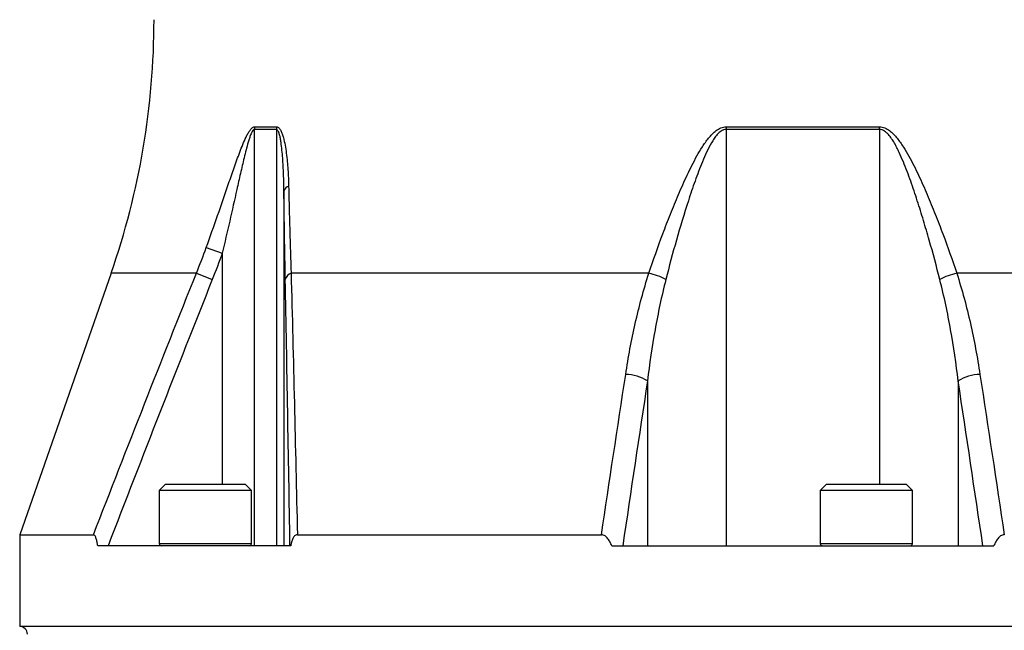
# Model space of a CAD drawing. Header units: millimetres. Extents: x 51 to 3958, y 1087 to 2585.
# Tile 5 of 11: x 1801 to 2057, y 1527 to 1686. Entities that reach past the tile are written whole.
import ezdxf

# ---------------------------------------------------------------- set-up
doc = ezdxf.new("R2010")
doc.units = ezdxf.units.MM

msp = doc.modelspace()

# ---------------------------------------------------------------- linework, layer by layer
at = {"color": 7, "linetype": 'Continuous', "lineweight": 25}
for p, q in [((1861.67, 1657.2), (1861.67, 1548.82)), ((1867.41, 1657.2), (1861.67, 1657.2)), ((1861.71, 1657.9), (1867.45, 1657.9)), ((1867.41, 1657.2), (1867.41, 1548.82)), ((1984.55, 1657.2), (1984.55, 1548.82)), ((2024.55, 1657.2), (1984.55, 1657.2)), ((1984.56, 1657.9), (2024.55, 1657.9)), ((1869.38, 1641.3), (1869.38, 1548.82)), ((1849.15, 1626.48), (1853.31, 1625)), ((1824.35, 1619.78), (1800.55, 1551.68)), ((1846.59, 1619.78), (1850.72, 1618.13)), ((1964.47, 1619.78), (1871.25, 1619.78)), ((2137.86, 1619.78), (2044.64, 1619.78)), ((1964.09, 1591.78), (1964.09, 1548.82)), ((2045.02, 1591.78), (2045.02, 1548.82)), ((1838.51, 1564.82), (1836.91, 1563.22)), ((1838.51, 1564.82), (1839.91, 1564.82)), ((1839.91, 1564.82), (1859.31, 1564.82)), ((1860.91, 1563.22), (1859.31, 1564.82)), ((2010.71, 1564.82), (2009.11, 1563.22)), ((2010.71, 1564.82), (2012.11, 1564.82)), ((2012.11, 1564.82), (2031.51, 1564.82)), ((2033.11, 1563.22), (2031.51, 1564.82)), ((1836.91, 1563.22), (1836.91, 1549.42)), ((1838.52, 1563.22), (1836.91, 1563.22)), ((1860.91, 1563.22), (1838.52, 1563.22)), ((1860.91, 1549.42), (1860.91, 1563.22)), ((2009.11, 1563.22), (2009.11, 1549.42)), ((2010.72, 1563.22), (2009.11, 1563.22)), ((2033.11, 1563.22), (2010.72, 1563.22)), ((2033.11, 1549.42), (2033.11, 1563.22)), ((1800.55, 1551.68), (1800.55, 1527.82)), ((1800.55, 1551.68), (1819.77, 1551.68)), ((1872.89, 1551.68), (1952.07, 1551.68)), ((1871.17, 1548.82), (1820.87, 1548.82)), ((1954.78, 1548.82), (2054.33, 1548.82)), ((2208.55, 1527.82), (1800.55, 1527.82))]:
    msp.add_line(p, q, dxfattribs=at)
at = {"color": 1, "linetype": 'Continuous', "lineweight": 25}
for p, q in [((2024.55, 1657.2), (2024.55, 1564.82)), ((1853.31, 1625), (1853.31, 1564.82)), ((1846.59, 1619.78), (1824.35, 1619.78)), ((1836.91, 1549.42), (1838.52, 1549.42)), ((1838.52, 1549.42), (1860.91, 1549.42)), ((2009.11, 1549.42), (2010.72, 1549.42)), ((2010.72, 1549.42), (2033.11, 1549.42))]:
    msp.add_line(p, q, dxfattribs=at)
at = {"color": 7, "linetype": 'Continuous', "lineweight": 25}
for centre, radius, start, end in [((1635.55, 1685.77), 200, 340.7347, 0), ((1867.64, 1657.2), 5.97, 173.2999, 180.0039), ((1873.62, 1657.2), 6.21, 173.5676, 180.0044), ((2026.94, 1657.2), 42.38, 179.0599, 180.0018), ((1982.17, 1657.2), 42.38, 359.9982, 0.9401), ((1870.98, 1640.72), 1.7, 102.4857, 160.1069), ((1871.96, 1617.62), 2.27, 108.1771, 167.0622), ((1960.79, 1603.33), 16.85, 61.4043, 77.3998), ((2048.32, 1603.33), 16.85, 102.6002, 118.5957), ((1958.23, 1582.21), 11.22, 58.5289, 89.0882), ((2050.88, 1582.21), 11.22, 90.9118, 121.4711), ((1837.51, 1549.42), 0.6, 180, 270), ((1860.31, 1549.42), 0.6, 270, 0), ((2009.71, 1549.42), 0.6, 180, 270), ((2032.51, 1549.42), 0.6, 270, 0), ((1800.55, 1525.82), 2, 0, 90)]:
    msp.add_arc(centre, radius, start, end, dxfattribs=at)
for points, knots in [([(1849.15, 1626.48), (1850.15, 1629.27), (1851.14, 1632.06), (1853.08, 1637.61), (1854.03, 1640.37), (1855.46, 1644.5), (1855.93, 1645.87), (1856.9, 1648.6), (1857.38, 1649.95), (1858.15, 1651.96), (1858.41, 1652.63), (1858.95, 1653.95), (1859.23, 1654.6), (1859.68, 1655.53), (1859.84, 1655.84), (1860.16, 1656.42), (1860.33, 1656.7), (1860.59, 1657.08), (1860.69, 1657.2), (1860.88, 1657.42), (1860.98, 1657.53), (1861.18, 1657.7), (1861.28, 1657.77), (1861.5, 1657.87), (1861.61, 1657.9), (1861.71, 1657.9)], [0, 0, 0, 0, 0.25, 0.25, 0.5, 0.5, 0.625, 0.625, 0.75, 0.75, 0.8125, 0.8125, 0.875, 0.875, 0.90625, 0.90625, 0.9375, 0.9375, 0.953125, 0.953125, 0.96875, 0.96875, 0.984375, 0.984375, 1, 1, 1, 1]), ([(1861.67, 1657.2), (1861.62, 1657.2), (1861.57, 1657.19), (1861.47, 1657.13), (1861.42, 1657.09), (1861.28, 1656.95), (1861.2, 1656.83), (1861.04, 1656.57), (1860.97, 1656.42), (1860.84, 1656.13), (1860.78, 1655.98), (1860.6, 1655.52), (1860.49, 1655.2), (1860.27, 1654.55), (1860.17, 1654.22), (1859.88, 1653.22), (1859.7, 1652.54), (1859.35, 1651.18), (1859.18, 1650.5), (1858.69, 1648.46), (1858.37, 1647.09), (1857.74, 1644.34), (1857.43, 1642.96), (1856.5, 1638.83), (1855.88, 1636.07), (1854.62, 1630.54), (1853.97, 1627.77), (1853.31, 1625)], [0, 0, 0, 0, 0.007813, 0.007813, 0.015625, 0.015625, 0.03125, 0.03125, 0.046875, 0.046875, 0.0625, 0.0625, 0.09375, 0.09375, 0.125, 0.125, 0.1875, 0.1875, 0.25, 0.25, 0.375, 0.375, 0.5, 0.5, 0.75, 0.75, 1, 1, 1, 1]), ([(1869.38, 1641.3), (1869.37, 1642.71), (1869.34, 1644.12), (1869.24, 1646.92), (1869.17, 1648.32), (1869.01, 1650.4), (1868.95, 1651.1), (1868.81, 1652.47), (1868.73, 1653.15), (1868.58, 1654.16), (1868.52, 1654.5), (1868.4, 1655.16), (1868.33, 1655.49), (1868.2, 1655.96), (1868.16, 1656.11), (1868.05, 1656.41), (1868, 1656.56), (1867.87, 1656.82), (1867.8, 1656.95), (1867.62, 1657.14), (1867.52, 1657.2), (1867.41, 1657.2)], [0, 0, 0, 0, 0.25, 0.25, 0.5, 0.5, 0.625, 0.625, 0.75, 0.75, 0.8125, 0.8125, 0.875, 0.875, 0.90625, 0.90625, 0.9375, 0.9375, 0.96875, 0.96875, 1, 1, 1, 1]), ([(1867.45, 1657.9), (1867.56, 1657.9), (1867.68, 1657.87), (1867.89, 1657.77), (1867.99, 1657.69), (1868.28, 1657.41), (1868.44, 1657.17), (1868.71, 1656.63), (1868.83, 1656.34), (1869.05, 1655.73), (1869.15, 1655.4), (1869.41, 1654.43), (1869.56, 1653.76), (1869.81, 1652.39), (1869.91, 1651.7), (1870.19, 1649.59), (1870.32, 1648.17), (1870.52, 1645.29), (1870.58, 1643.84), (1870.61, 1642.39)], [0, 0, 0, 0, 0.03125, 0.03125, 0.0625, 0.0625, 0.125, 0.125, 0.1875, 0.1875, 0.25, 0.25, 0.375, 0.375, 0.5, 0.5, 0.75, 0.75, 1, 1, 1, 1]), ([(1964.47, 1619.78), (1965.6, 1623.2), (1966.8, 1626.62), (1968.72, 1631.75), (1969.38, 1633.46), (1970.74, 1636.87), (1971.44, 1638.58), (1972.89, 1641.97), (1973.64, 1643.66), (1975.23, 1647.01), (1976.06, 1648.67), (1977.42, 1651.1), (1977.89, 1651.9), (1978.9, 1653.47), (1979.43, 1654.23), (1980.31, 1655.31), (1980.62, 1655.67), (1981.28, 1656.33), (1981.62, 1656.64), (1982.37, 1657.2), (1982.77, 1657.44), (1983.42, 1657.71), (1983.64, 1657.78), (1984.1, 1657.87), (1984.32, 1657.9), (1984.56, 1657.9)], [0, 0, 0, 0, 0.25, 0.25, 0.375, 0.375, 0.5, 0.5, 0.625, 0.625, 0.75, 0.75, 0.8125, 0.8125, 0.875, 0.875, 0.90625, 0.90625, 0.9375, 0.9375, 0.96875, 0.96875, 0.984375, 0.984375, 1, 1, 1, 1]), ([(1984.55, 1657.2), (1984.33, 1657.2), (1984.11, 1657.16), (1983.68, 1657.02), (1983.47, 1656.91), (1983.09, 1656.67), (1982.92, 1656.53), (1982.58, 1656.22), (1982.42, 1656.06), (1981.97, 1655.56), (1981.7, 1655.2), (1981.19, 1654.45), (1980.95, 1654.07), (1980.27, 1652.9), (1979.86, 1652.09), (1979.1, 1650.46), (1978.74, 1649.63), (1977.7, 1647.13), (1977.07, 1645.45), (1975.87, 1642.06), (1975.29, 1640.36), (1973.64, 1635.24), (1972.61, 1631.82), (1970.65, 1624.97), (1969.73, 1621.55), (1968.86, 1618.13)], [0, 0, 0, 0, 0.015625, 0.015625, 0.03125, 0.03125, 0.046875, 0.046875, 0.0625, 0.0625, 0.09375, 0.09375, 0.125, 0.125, 0.1875, 0.1875, 0.25, 0.25, 0.375, 0.375, 0.5, 0.5, 0.75, 0.75, 1, 1, 1, 1]), ([(2024.55, 1657.9), (2024.79, 1657.9), (2025.02, 1657.87), (2025.48, 1657.78), (2025.7, 1657.7), (2026.36, 1657.43), (2026.76, 1657.19), (2027.52, 1656.62), (2027.86, 1656.3), (2028.52, 1655.63), (2028.82, 1655.28), (2029.71, 1654.19), (2030.24, 1653.41), (2031.25, 1651.84), (2031.72, 1651.04), (2033.07, 1648.62), (2033.9, 1646.96), (2035.48, 1643.63), (2036.23, 1641.94), (2037.68, 1638.55), (2038.38, 1636.85), (2039.73, 1633.44), (2040.39, 1631.73), (2042.3, 1626.61), (2043.51, 1623.2), (2044.64, 1619.78)], [0, 0, 0, 0, 0.015625, 0.015625, 0.03125, 0.03125, 0.0625, 0.0625, 0.09375, 0.09375, 0.125, 0.125, 0.1875, 0.1875, 0.25, 0.25, 0.375, 0.375, 0.5, 0.5, 0.625, 0.625, 0.75, 0.75, 1, 1, 1, 1]), ([(2040.25, 1618.13), (2039.38, 1621.55), (2038.46, 1624.97), (2036.99, 1630.09), (2036.49, 1631.8), (2035.46, 1635.22), (2034.93, 1636.93), (2033.82, 1640.34), (2033.25, 1642.04), (2032.05, 1645.42), (2031.42, 1647.1), (2030.39, 1649.59), (2030.03, 1650.41), (2029.46, 1651.64), (2029.26, 1652.04), (2028.85, 1652.85), (2028.63, 1653.25), (2028.18, 1654.04), (2027.94, 1654.42), (2027.43, 1655.17), (2027.16, 1655.53), (2026.71, 1656.04), (2026.55, 1656.21), (2026.21, 1656.51), (2026.03, 1656.65), (2025.65, 1656.9), (2025.44, 1657.01), (2025.01, 1657.16), (2024.78, 1657.2), (2024.55, 1657.2)], [0, 0, 0, 0, 0.25, 0.25, 0.375, 0.375, 0.5, 0.5, 0.625, 0.625, 0.75, 0.75, 0.8125, 0.8125, 0.84375, 0.84375, 0.875, 0.875, 0.90625, 0.90625, 0.9375, 0.9375, 0.953125, 0.953125, 0.96875, 0.96875, 0.984375, 0.984375, 1, 1, 1, 1]), ([(1870.61, 1642.39), (1870.66, 1640.44), (1870.71, 1638.51), (1870.8, 1634.67), (1870.86, 1632.77), (1871.02, 1627.12), (1871.13, 1623.42), (1871.25, 1619.78)], [0, 0, 0, 0, 0.25, 0.25, 0.5, 0.5, 1, 1, 1, 1]), ([(1869.75, 1618.13), (1869.68, 1621.87), (1869.61, 1625.66), (1869.49, 1633.38), (1869.43, 1637.31), (1869.38, 1641.3)], [0, 0, 0, 0, 0.5, 0.5, 1, 1, 1, 1]), ([(1871.25, 1619.78), (1871.55, 1608.62), (1871.83, 1597.33), (1872.37, 1574.62), (1872.63, 1563.18), (1872.89, 1551.68)], [0, 0, 0, 0, 0.5, 0.5, 1, 1, 1, 1]), ([(1958.41, 1593.43), (1959.08, 1597.87), (1959.9, 1602.29), (1961.4, 1608.88), (1961.94, 1611.07), (1963.12, 1615.44), (1963.76, 1617.61), (1964.47, 1619.78)], [0, 0, 0, 0, 0.5, 0.5, 0.75, 0.75, 1, 1, 1, 1]), ([(2044.64, 1619.78), (2045.34, 1617.61), (2045.99, 1615.44), (2047.17, 1611.07), (2047.71, 1608.88), (2049.2, 1602.29), (2050.03, 1597.87), (2050.7, 1593.43)], [0, 0, 0, 0, 0.25, 0.25, 0.5, 0.5, 1, 1, 1, 1]), ([(1870.96, 1548.82), (1870.77, 1560.51), (1870.57, 1572.15), (1870.17, 1595.27), (1869.96, 1606.76), (1869.75, 1618.13)], [0, 0, 0, 0, 0.5, 0.5, 1, 1, 1, 1]), ([(1968.86, 1618.13), (1968.3, 1615.95), (1967.8, 1613.77), (1966.87, 1609.39), (1966.44, 1607.2), (1965.27, 1600.61), (1964.62, 1596.2), (1964.09, 1591.78)], [0, 0, 0, 0, 0.25, 0.25, 0.5, 0.5, 1, 1, 1, 1]), ([(2045.02, 1591.78), (2044.49, 1596.2), (2043.84, 1600.61), (2042.67, 1607.2), (2042.24, 1609.39), (2041.31, 1613.77), (2040.81, 1615.95), (2040.25, 1618.13)], [0, 0, 0, 0, 0.5, 0.5, 0.75, 0.75, 1, 1, 1, 1]), ([(1820.87, 1548.82), (1820.83, 1549.15), (1820.78, 1549.47), (1820.65, 1550.08), (1820.58, 1550.38), (1820.41, 1550.93), (1820.31, 1551.19), (1820.12, 1551.48), (1820.06, 1551.55), (1819.92, 1551.66), (1819.85, 1551.68), (1819.77, 1551.68)], [0, 0, 0, 0, 0.25, 0.25, 0.5, 0.5, 0.75, 0.75, 0.875, 0.875, 1, 1, 1, 1]), ([(1872.89, 1551.68), (1872.76, 1551.68), (1872.64, 1551.66), (1872.39, 1551.56), (1872.28, 1551.49), (1872.07, 1551.31), (1871.98, 1551.2), (1871.81, 1550.95), (1871.73, 1550.82), (1871.54, 1550.39), (1871.44, 1550.09), (1871.28, 1549.47), (1871.22, 1549.15), (1871.17, 1548.82)], [0, 0, 0, 0, 0.125, 0.125, 0.25, 0.25, 0.375, 0.375, 0.5, 0.5, 0.75, 0.75, 1, 1, 1, 1]), ([(1954.78, 1548.82), (1954.65, 1549.15), (1954.51, 1549.47), (1954.18, 1550.08), (1954, 1550.38), (1953.68, 1550.79), (1953.57, 1550.93), (1953.32, 1551.17), (1953.18, 1551.28), (1952.89, 1551.47), (1952.74, 1551.55), (1952.42, 1551.65), (1952.24, 1551.68), (1952.07, 1551.68)], [0, 0, 0, 0, 0.25, 0.25, 0.5, 0.5, 0.625, 0.625, 0.75, 0.75, 0.875, 0.875, 1, 1, 1, 1]), ([(2057.04, 1551.68), (2056.86, 1551.68), (2056.7, 1551.66), (2056.37, 1551.55), (2056.21, 1551.47), (2055.93, 1551.28), (2055.79, 1551.17), (2055.54, 1550.93), (2055.43, 1550.8), (2055.11, 1550.39), (2054.92, 1550.09), (2054.6, 1549.47), (2054.46, 1549.15), (2054.33, 1548.82)], [0, 0, 0, 0, 0.125, 0.125, 0.25, 0.25, 0.375, 0.375, 0.5, 0.5, 0.75, 0.75, 1, 1, 1, 1])]:
    msp.add_open_spline(points, degree=3, knots=knots, dxfattribs=at)
for points in [[(1846.59, 1619.78), (1847.48, 1622), (1848.34, 1624.23), (1849.15, 1626.48)], [(1853.31, 1625), (1852.49, 1622.69), (1851.63, 1620.4), (1850.72, 1618.13)], [(1819.77, 1551.68), (1828.59, 1574.43), (1837.5, 1597.14), (1846.59, 1619.78)], [(1850.72, 1618.13), (1841.54, 1595.08), (1832.51, 1571.97), (1823.58, 1548.82)], [(1952.07, 1551.68), (1954.18, 1565.6), (1956.29, 1579.52), (1958.41, 1593.43)], [(2050.7, 1593.43), (2052.82, 1579.52), (2054.93, 1565.6), (2057.04, 1551.68)], [(1964.09, 1591.78), (1961.93, 1577.46), (1959.78, 1563.14), (1957.64, 1548.82)], [(2051.47, 1548.82), (2049.32, 1563.14), (2047.17, 1577.46), (2045.02, 1591.78)]]:
    msp.add_open_spline(points, degree=3, dxfattribs=at)

doc.saveas('drawing.dxf')
